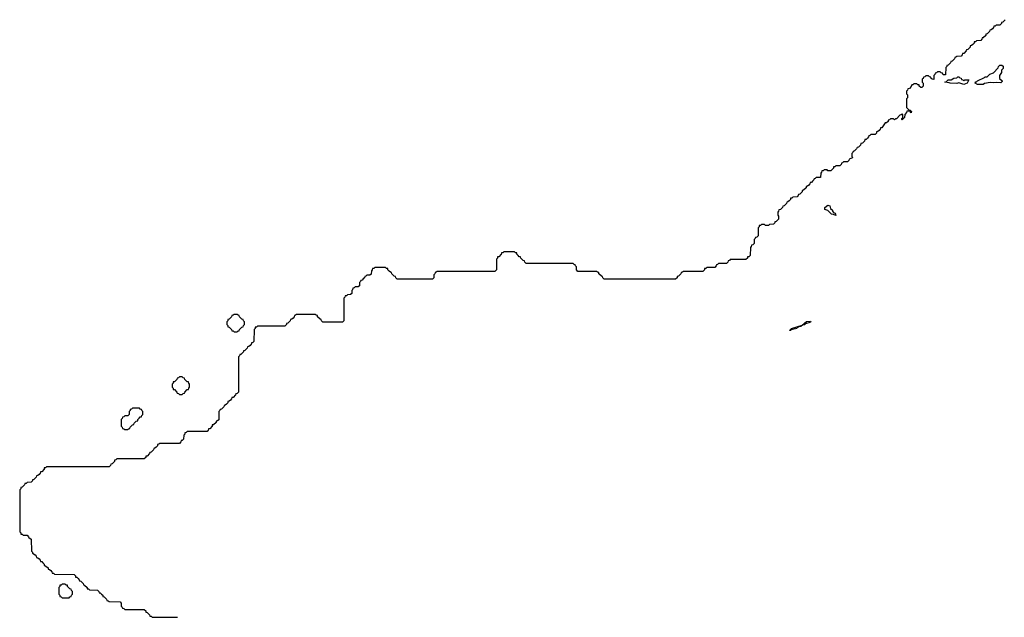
# Model space of a CAD drawing. Extents: x 2886962 to 3052311, y 540590 to 918621.
# Tile 1 of 164: x 2972350 to 2982430, y 540590 to 546705. Entities that reach past the tile are written whole.
import ezdxf

# ---------------------------------------------------------------- set-up
doc = ezdxf.new("R2010")
doc.units = 0

msp = doc.modelspace()

# ---------------------------------------------------------------- linework, layer by layer
at = {"layer": '0CON20XD'}
for points in [[(2982440, 546705), (2982428, 546692), (2982415, 546680), (2982402, 546678), (2982400, 546665), (2982385, 546650), (2982345, 546650), (2982335, 546640), (2982322, 546638), (2982320, 546625), (2982308, 546612), (2982295, 546600), (2982282, 546598), (2982280, 546585), (2982255, 546560), (2982242, 546558), (2982240, 546545), (2982215, 546520), (2982202, 546518), (2982200, 546505), (2982188, 546492), (2982145, 546490), (2982135, 546480), (2982122, 546478), (2982120, 546465), (2982108, 546452), (2982095, 546440), (2982082, 546438), (2982080, 546425), (2982055, 546400), (2982042, 546398), (2982040, 546385), (2982015, 546360), (2982002, 546358), (2982000, 546345), (2981988, 546332), (2981945, 546330), (2981935, 546320), (2981922, 546318), (2981920, 546305), (2981908, 546292), (2981895, 546280), (2981882, 546278), (2981880, 546265), (2981855, 546240), (2981842, 546238), (2981840, 546225), (2981830, 546215), (2981828, 546142), (2981805, 546140), (2981798, 546158), (2981785, 546160), (2981775, 546170), (2981745, 546170), (2981735, 546160), (2981722, 546158), (2981720, 546145), (2981710, 546135), (2981707, 546093), (2981690, 546095), (2981680, 546105), (2981678, 546118), (2981665, 546120), (2981655, 546130), (2981625, 546130), (2981615, 546120), (2981602, 546118), (2981600, 546105), (2981590, 546095), (2981590, 546065), (2981600, 546055), (2981600, 546025), (2981585, 546010), (2981575, 546010), (2981560, 546025), (2981558, 546038), (2981545, 546040), (2981535, 546050), (2981505, 546050), (2981495, 546040), (2981482, 546038), (2981478, 546022), (2981458, 546002), (2981442, 545998), (2981440, 545985), (2981430, 545975), (2981430, 545945), (2981440, 545935), (2981440, 545905), (2981430, 545895), (2981430, 545805), (2981452, 545782), (2981468, 545778), (2981470, 545770), (2981480, 545765), (2981478, 545752), (2981470, 545755), (2981470, 545770), (2981432, 545768), (2981430, 545755), (2981410, 545735), (2981407, 545703), (2981385, 545680), (2981380, 545685), (2981380, 545695), (2981390, 545705), (2981390, 545735), (2981385, 545740), (2981375, 545730), (2981362, 545728), (2981325, 545690), (2981315, 545690), (2981305, 545680), (2981295, 545690), (2981265, 545690), (2981255, 545680), (2981242, 545678), (2981240, 545665), (2981225, 545650), (2981212, 545648), (2981175, 545600), (2981162, 545598), (2981160, 545585), (2981148, 545572), (2981135, 545560), (2981122, 545558), (2981120, 545545), (2981108, 545532), (2981065, 545530), (2981055, 545520), (2981042, 545518), (2981040, 545505), (2981028, 545492), (2981015, 545480), (2981002, 545478), (2980998, 545462), (2980978, 545442), (2980962, 545438), (2980958, 545422), (2980938, 545402), (2980922, 545398), (2980918, 545382), (2980898, 545362), (2980882, 545358), (2980880, 545345), (2980870, 545335), (2980870, 545305), (2980880, 545295), (2980875, 545290), (2980842, 545278), (2980840, 545265), (2980825, 545250), (2980785, 545250), (2980775, 545240), (2980762, 545238), (2980760, 545225), (2980745, 545210), (2980705, 545210), (2980695, 545200), (2980682, 545198), (2980680, 545185), (2980655, 545160), (2980625, 545160)], [(2982215, 546043), (2982155, 546043), (2982130, 546055), (2982135, 546070), (2982145, 546070), (2982155, 546080), (2982228, 546112), (2982235, 546120), (2982255, 546120), (2982282, 546148), (2982318, 546162), (2982368, 546212), (2982370, 546225), (2982385, 546240), (2982405, 546240), (2982418, 546228), (2982420, 546205), (2982402, 546188), (2982400, 546165), (2982380, 546135), (2982380, 546105), (2982408, 546078), (2982408, 546072), (2982395, 546060), (2982355, 546063), (2982315, 546058), (2982285, 546062), (2982228, 546052), (2982215, 546043)], [(2982015, 546043), (2981965, 546060), (2981945, 546053), (2981876, 546054), (2981865, 546060), (2981820, 546065), (2981838, 546072), (2981855, 546088), (2981885, 546090), (2981913, 546107), (2981945, 546110), (2981955, 546120), (2981965, 546120), (2981975, 546110), (2981988, 546108), (2981992, 546092), (2982005, 546090), (2982015, 546080), (2982025, 546090), (2982068, 546088), (2982050, 546055), (2982015, 546043)], [(2980625, 545160), (2980615, 545170), (2980585, 545170), (2980575, 545160), (2980562, 545158), (2980560, 545145), (2980550, 545135), (2980548, 545092), (2980505, 545090), (2980495, 545080), (2980482, 545078), (2980480, 545065), (2980468, 545052), (2980455, 545040), (2980442, 545038), (2980440, 545025), (2980428, 545012), (2980415, 545000), (2980402, 544998), (2980400, 544985), (2980375, 544960), (2980362, 544958), (2980360, 544945), (2980335, 544920), (2980322, 544918), (2980320, 544905), (2980308, 544892), (2980265, 544890), (2980255, 544880), (2980242, 544878), (2980240, 544865), (2980228, 544852), (2980215, 544840), (2980202, 544838), (2980200, 544825), (2980175, 544800), (2980162, 544798), (2980158, 544782), (2980138, 544762), (2980122, 544758), (2980120, 544745), (2980110, 544735), (2980110, 544705), (2980120, 544695), (2980120, 544665), (2980095, 544640), (2980082, 544638), (2980080, 544625), (2980068, 544612), (2980025, 544610), (2980015, 544600), (2979985, 544600), (2979975, 544610), (2979945, 544610), (2979935, 544600), (2979922, 544598), (2979920, 544585), (2979910, 544575), (2979910, 544495), (2979895, 544480), (2979882, 544478), (2979880, 544465), (2979870, 544455), (2979870, 544415), (2979855, 544400), (2979842, 544398), (2979840, 544385), (2979830, 544375), (2979828, 544292), (2979815, 544280), (2979802, 544278), (2979800, 544265), (2979785, 544250), (2979625, 544250), (2979615, 544240), (2979602, 544238), (2979600, 544225), (2979585, 544210), (2979505, 544210), (2979495, 544200), (2979482, 544198), (2979480, 544185), (2979465, 544170), (2979385, 544170), (2979375, 544160), (2979362, 544158), (2979360, 544145), (2979345, 544130), (2979145, 544130), (2979135, 544120), (2979122, 544118), (2979120, 544105), (2979095, 544080), (2979082, 544078), (2979080, 544065), (2979065, 544050), (2978335, 544050), (2978320, 544065), (2978318, 544078), (2978305, 544080), (2978280, 544105), (2978278, 544118), (2978265, 544120), (2978255, 544130), (2978065, 544130), (2978050, 544145), (2978050, 544175), (2978040, 544185), (2978038, 544198), (2978025, 544200), (2978015, 544210), (2977535, 544210), (2977520, 544225), (2977518, 544238), (2977505, 544240), (2977480, 544265), (2977478, 544278), (2977465, 544280), (2977452, 544292), (2977440, 544305), (2977438, 544318), (2977425, 544320), (2977415, 544330), (2977305, 544330), (2977295, 544320), (2977282, 544318), (2977280, 544305), (2977255, 544280), (2977242, 544278), (2977240, 544265), (2977230, 544255), (2977230, 544145), (2977215, 544130), (2976625, 544130), (2976615, 544120), (2976602, 544118), (2976600, 544105), (2976590, 544095), (2976590, 544065), (2976575, 544050), (2976215, 544050), (2976200, 544065), (2976198, 544078), (2976185, 544080), (2976160, 544105), (2976158, 544118), (2976145, 544120), (2976132, 544132), (2976120, 544145), (2976118, 544158), (2976105, 544160), (2976095, 544170), (2975985, 544170), (2975975, 544160), (2975962, 544158), (2975960, 544145), (2975950, 544135), (2975948, 544102), (2975935, 544090), (2975905, 544090), (2975895, 544080), (2975882, 544078), (2975880, 544065), (2975868, 544052), (2975855, 544040), (2975842, 544038), (2975840, 544025), (2975830, 544015), (2975828, 543982), (2975815, 543970), (2975785, 543970), (2975775, 543960), (2975762, 543958), (2975758, 543942), (2975750, 543935), (2975750, 543905), (2975738, 543892), (2975705, 543890), (2975695, 543880), (2975682, 543878), (2975680, 543865), (2975670, 543855), (2975670, 543625), (2975655, 543610), (2975455, 543610), (2975440, 543625), (2975438, 543638), (2975425, 543640), (2975400, 543665), (2975398, 543678), (2975385, 543680), (2975375, 543690), (2975185, 543690), (2975175, 543680), (2975162, 543678), (2975160, 543665), (2975148, 543652), (2975135, 543640), (2975122, 543638), (2975120, 543625), (2975095, 543600), (2975082, 543598), (2975080, 543585), (2975065, 543570), (2974785, 543570), (2974775, 543560), (2974762, 543558), (2974760, 543545), (2974750, 543535), (2974748, 543412), (2974735, 543400), (2974722, 543398), (2974720, 543385), (2974708, 543372), (2974695, 543360), (2974682, 543358), (2974680, 543345), (2974668, 543332), (2974655, 543320), (2974642, 543318), (2974640, 543305), (2974615, 543280), (2974602, 543278), (2974600, 543265), (2974590, 543255), (2974590, 542895), (2974575, 542880), (2974562, 542878), (2974560, 542865), (2974535, 542840), (2974522, 542838), (2974520, 542825), (2974508, 542812), (2974495, 542800), (2974482, 542798), (2974480, 542785), (2974468, 542772), (2974455, 542760), (2974442, 542758), (2974440, 542745), (2974428, 542732), (2974415, 542720), (2974402, 542718), (2974400, 542705), (2974390, 542695), (2974388, 542612), (2974375, 542600), (2974362, 542598), (2974360, 542585), (2974335, 542560), (2974322, 542558), (2974320, 542545), (2974295, 542520), (2974282, 542518), (2974280, 542505), (2974268, 542492), (2974065, 542490), (2974055, 542480), (2974042, 542478), (2974040, 542465), (2974030, 542455), (2974028, 542412), (2974015, 542400), (2974002, 542398), (2974000, 542385), (2973985, 542370), (2973785, 542370), (2973775, 542360), (2973762, 542358), (2973760, 542345), (2973748, 542332), (2973735, 542320), (2973722, 542318), (2973720, 542305), (2973708, 542292), (2973695, 542280), (2973682, 542278), (2973680, 542265), (2973655, 542240), (2973642, 542238), (2973640, 542225), (2973625, 542210), (2973345, 542210), (2973335, 542200), (2973322, 542198), (2973320, 542185), (2973295, 542160), (2973282, 542158), (2973280, 542145), (2973265, 542130), (2972625, 542130), (2972615, 542120), (2972602, 542118), (2972600, 542105), (2972575, 542080), (2972562, 542078), (2972560, 542065), (2972548, 542052), (2972535, 542040), (2972522, 542038), (2972520, 542025), (2972508, 542012), (2972495, 542000), (2972482, 541998), (2972480, 541985), (2972468, 541972), (2972425, 541970), (2972415, 541960), (2972402, 541958), (2972400, 541945), (2972375, 541920), (2972362, 541918), (2972360, 541905), (2972350, 541895), (2972350, 541465), (2972360, 541455), (2972362, 541442), (2972375, 541440), (2972385, 541430), (2972425, 541430), (2972440, 541415), (2972442, 541402), (2972455, 541400), (2972468, 541388), (2972470, 541265), (2972480, 541255), (2972480, 541245), (2972508, 541228), (2972520, 541215), (2972522, 541202), (2972535, 541200), (2972548, 541188), (2972560, 541175), (2972562, 541162), (2972575, 541160), (2972588, 541148), (2972600, 541135), (2972600, 541125), (2972628, 541108), (2972640, 541095), (2972642, 541082), (2972655, 541080), (2972668, 541068), (2972680, 541055), (2972682, 541042), (2972695, 541040), (2972705, 541030), (2972908, 541028), (2972920, 541015), (2972922, 541002), (2972935, 541000), (2972948, 540988), (2972960, 540975), (2972962, 540962), (2972975, 540960), (2973000, 540935), (2973002, 540922), (2973015, 540920), (2973040, 540895), (2973042, 540882), (2973055, 540880), (2973065, 540870), (2973148, 540868), (2973160, 540855), (2973162, 540842), (2973175, 540840), (2973188, 540828), (2973200, 540815), (2973202, 540802), (2973215, 540800), (2973240, 540775), (2973242, 540762), (2973255, 540760), (2973265, 540750), (2973378, 540748), (2973390, 540735), (2973390, 540705), (2973400, 540695), (2973402, 540682), (2973415, 540680), (2973425, 540670), (2973625, 540670), (2973640, 540655), (2973642, 540642), (2973655, 540640), (2973680, 540615), (2973682, 540602), (2973695, 540600), (2973705, 540590), (2973967, 540590)], [(2980705, 544700), (2980682, 544712), (2980662, 544715), (2980622, 544752), (2980594, 544764), (2980592, 544785), (2980625, 544808), (2980645, 544800), (2980652, 544772), (2980670, 544755), (2980670, 544745), (2980682, 544732), (2980700, 544725), (2980705, 544700)], [(2974575, 543510), (2974585, 543520), (2974598, 543522), (2974600, 543535), (2974625, 543560), (2974638, 543562), (2974640, 543575), (2974650, 543585), (2974650, 543615), (2974640, 543625), (2974638, 543638), (2974625, 543640), (2974600, 543665), (2974598, 543678), (2974585, 543680), (2974575, 543690), (2974545, 543690), (2974535, 543680), (2974522, 543678), (2974520, 543665), (2974495, 543640), (2974482, 543638), (2974480, 543625), (2974470, 543615), (2974470, 543585), (2974480, 543575), (2974482, 543562), (2974495, 543560), (2974520, 543535), (2974522, 543522), (2974535, 543520), (2974545, 543510), (2974575, 543510)], [(2980245, 543524), (2980230, 543525), (2980250, 543545), (2980360, 543580), (2980405, 543617), (2980445, 543620), (2980450, 543615), (2980440, 543605), (2980396, 543594), (2980385, 543583), (2980360, 543580), (2980348, 543565), (2980328, 543562), (2980308, 543552), (2980305, 543544), (2980248, 543532), (2980245, 543524)], [(2974015, 542870), (2974025, 542880), (2974038, 542882), (2974040, 542895), (2974065, 542920), (2974078, 542922), (2974080, 542935), (2974090, 542945), (2974090, 542975), (2974080, 542985), (2974078, 542998), (2974065, 543000), (2974040, 543025), (2974038, 543038), (2974025, 543040), (2974015, 543050), (2973985, 543050), (2973975, 543040), (2973962, 543038), (2973960, 543025), (2973935, 543000), (2973922, 542998), (2973920, 542985), (2973910, 542975), (2973910, 542945), (2973920, 542935), (2973922, 542922), (2973935, 542920), (2973960, 542895), (2973962, 542882), (2973975, 542880), (2973985, 542870), (2974015, 542870)], [(2973455, 542510), (2973465, 542520), (2973478, 542522), (2973480, 542535), (2973505, 542560), (2973518, 542562), (2973522, 542578), (2973542, 542598), (2973558, 542602), (2973560, 542615), (2973572, 542628), (2973585, 542640), (2973598, 542642), (2973600, 542655), (2973610, 542665), (2973610, 542695), (2973600, 542705), (2973598, 542718), (2973585, 542720), (2973575, 542730), (2973505, 542730), (2973495, 542720), (2973482, 542718), (2973480, 542705), (2973470, 542695), (2973470, 542665), (2973458, 542652), (2973425, 542650), (2973415, 542640), (2973402, 542638), (2973400, 542625), (2973390, 542615), (2973390, 542545), (2973400, 542535), (2973402, 542522), (2973415, 542520), (2973425, 542510), (2973455, 542510)], [(2972855, 540790), (2972865, 540800), (2972878, 540802), (2972880, 540815), (2972890, 540825), (2972890, 540855), (2972880, 540865), (2972878, 540878), (2972865, 540880), (2972840, 540905), (2972838, 540918), (2972825, 540920), (2972815, 540930), (2972785, 540930), (2972775, 540920), (2972762, 540918), (2972760, 540905), (2972750, 540895), (2972750, 540825), (2972760, 540815), (2972762, 540802), (2972775, 540800), (2972785, 540790), (2972855, 540790)]]:
    msp.add_lwpolyline(points, dxfattribs=at)

doc.saveas('drawing.dxf')
